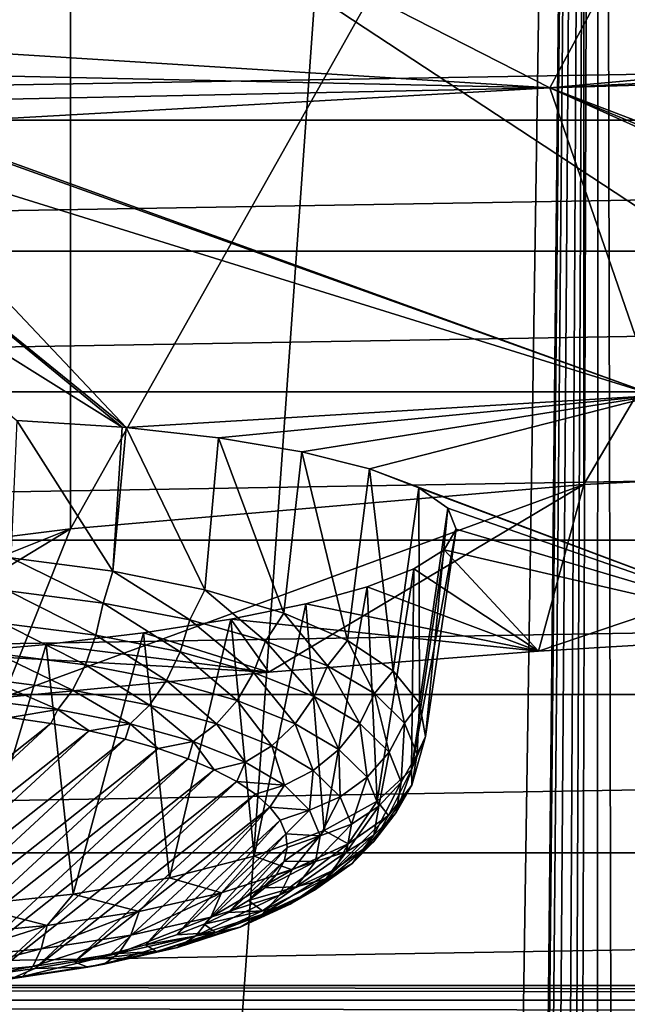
# Model space of a CAD drawing. Header units: millimetres. Extents: x -24 to 24, y 0 to 188.
# Tile 214 of 256: x -3.48 to -2.18, y 137.3 to 139.41. Entities that reach past the tile are written whole.
import ezdxf

# ---------------------------------------------------------------- set-up
doc = ezdxf.new("R2010")
doc.units = ezdxf.units.MM
doc.header["$LTSCALE"] = 58.620611
for name, color, linetype in [('155', 7, 'CONTINUOUS'), ('165', 7, 'CONTINUOUS'), ('2', 7, 'CONTINUOUS'), ('227', 7, 'CONTINUOUS'), ('253', 7, 'CONTINUOUS'), ('349', 7, 'CONTINUOUS'), ('350', 7, 'CONTINUOUS'), ('396', 7, 'CONTINUOUS'), ('398', 7, 'CONTINUOUS'), ('399', 7, 'CONTINUOUS')]:
    doc.layers.add(name, color=color, linetype=linetype)

msp = doc.modelspace()

# ---------------------------------------------------------------- linework, layer by layer
at = {"layer": '155', "color": 7, "linetype": 'CONTINUOUS'}
for points in [[(-13.1804, 137.3084, 108.0297), (-13.1804, 137.34, 108.0962), (13.1804, 137.3084, 108.0297), (-13.1804, 137.3084, 108.0297)], [(-13.1804, 137.34, 108.0962), (-6.3017, 137.34, 108.0963), (13.1804, 137.3084, 108.0297), (-13.1804, 137.34, 108.0962)], [(0.3806, 137.3399, 108.096), (13.1804, 137.3084, 108.0297), (-6.3017, 137.34, 108.0963), (0.3806, 137.3399, 108.096)], [(-13.1803, 137.258, 107.9695), (-13.1804, 137.3084, 108.0297), (13.1803, 137.2579, 107.9695), (-13.1803, 137.258, 107.9695)], [(13.1803, 137.2579, 107.9695), (-13.1804, 137.3084, 108.0297), (13.1804, 137.3084, 108.0297), (13.1803, 137.2579, 107.9695)]]:
    msp.add_3dface(points, dxfattribs=at)
at = {"layer": '165', "color": 7, "linetype": 'CONTINUOUS'}
for points in [[(0.3806, 137.3399, 108.096), (-6.3017, 137.34, 108.0963), (-4.4004, 140.4837, 117.4356), (0.3806, 137.3399, 108.096)], [(4.401, 140.4837, 117.4356), (0.3806, 137.3399, 108.096), (-4.4004, 140.4837, 117.4356), (4.401, 140.4837, 117.4356)]]:
    msp.add_3dface(points, dxfattribs=at)
at = {"layer": '2', "color": 7, "linetype": 'CONTINUOUS'}
for points in [[(-2.2375, 148, -24.1466), (-3.4539, 27.55, -24.0028), (-4.4559, 0.5, -23.8371), (-2.2375, 148, -24.1466)], [(-4.4559, 148, -23.8371), (-2.2375, 148, -24.1466), (-4.4559, 0.5, -23.8371), (-4.4559, 148, -23.8371)], [(-2.2375, 148, 24.1466), (-4.4559, 148, 23.8371), (-3.9472, 123.9909, 23.9266), (-2.2375, 148, 24.1466)], [(-1.9756, 123.9909, 24.1694), (-2.2375, 148, 24.1466), (-3.9472, 123.9909, 23.9266), (-1.9756, 123.9909, 24.1694)], [(-3.4185, 28.0269, -24.0078), (-3.4539, 27.55, -24.0028), (-2.2375, 148, -24.1466), (-3.4185, 28.0269, -24.0078)], [(-3.3131, 28.4914, -24.0226), (-3.4185, 28.0269, -24.0078), (-2.2375, 148, -24.1466), (-3.3131, 28.4914, -24.0226)], [(-3.1409, 28.9321, -24.0457), (-3.3131, 28.4914, -24.0226), (-2.2375, 148, -24.1466), (-3.1409, 28.9321, -24.0457)], [(-2.9061, 29.3394, -24.0752), (-3.1409, 28.9321, -24.0457), (-2.2375, 148, -24.1466), (-2.9061, 29.3394, -24.0752)], [(-2.7531, 29.545, -24.0932), (-2.9061, 29.3394, -24.0752), (-2.2375, 148, -24.1466), (-2.7531, 29.545, -24.0932)], [(-2.6138, 29.7053, -24.1087), (-2.7531, 29.545, -24.0932), (-2.2375, 148, -24.1466), (-2.6138, 29.7053, -24.1087)], [(-2.2688, 30.0237, -24.1436), (-2.6138, 29.7053, -24.1087), (-2.2375, 148, -24.1466), (-2.2688, 30.0237, -24.1436)], [(-1.9521, 30.2443, -24.1713), (-2.2688, 30.0237, -24.1436), (-2.2375, 148, -24.1466), (-1.9521, 30.2443, -24.1713)], [(0, 148, -24.25), (-1.9521, 30.2443, -24.1713), (-2.2375, 148, -24.1466), (0, 148, -24.25)], [(0, 148, 24.25), (-2.2375, 148, 24.1466), (0, 123.9909, 24.25), (0, 148, 24.25)], [(0, 123.9909, 24.25), (-2.2375, 148, 24.1466), (-1.9756, 123.9909, 24.1694), (0, 123.9909, 24.25)]]:
    msp.add_3dface(points, dxfattribs=at)
at = {"layer": '227', "color": 7, "linetype": 'CONTINUOUS'}
for points in [[(7.9747, 139.193, 239.6939), (7.2125, 139.4495, 240.5073), (-7.9747, 139.193, 239.6939), (7.9747, 139.193, 239.6939)], [(-7.9747, 139.193, 239.6939), (7.2125, 139.4495, 240.5073), (-7.2125, 139.4495, 240.5073), (-7.9747, 139.193, 239.6939)], [(8.6366, 138.9125, 238.8042), (7.9747, 139.193, 239.6939), (-8.6366, 138.9125, 238.8042), (8.6366, 138.9125, 238.8042)], [(-8.6366, 138.9125, 238.8042), (7.9747, 139.193, 239.6939), (-7.9747, 139.193, 239.6939), (-8.6366, 138.9125, 238.8042)], [(9.1899, 138.6114, 237.8494), (8.6366, 138.9125, 238.8042), (-9.1899, 138.6114, 237.8494), (9.1899, 138.6114, 237.8494)], [(-9.1899, 138.6114, 237.8494), (8.6366, 138.9125, 238.8042), (-8.6366, 138.9125, 238.8042), (-9.1899, 138.6114, 237.8494)], [(9.6276, 138.2937, 236.8416), (9.1899, 138.6114, 237.8494), (-9.6276, 138.2937, 236.8416), (9.6276, 138.2937, 236.8416)], [(-9.6276, 138.2937, 236.8416), (9.1899, 138.6114, 237.8494), (-9.1899, 138.6114, 237.8494), (-9.6276, 138.2937, 236.8416)], [(9.9443, 137.9631, 235.7933), (9.6276, 138.2937, 236.8416), (-9.9443, 137.9631, 235.7933), (9.9443, 137.9631, 235.7933)], [(-9.9443, 137.9631, 235.7933), (9.6276, 138.2937, 236.8416), (-9.6276, 138.2937, 236.8416), (-9.9443, 137.9631, 235.7933)], [(10.1359, 137.624, 234.7178), (9.9443, 137.9631, 235.7933), (-10.1359, 137.624, 234.7178), (10.1359, 137.624, 234.7178)], [(-10.1359, 137.624, 234.7178), (9.9443, 137.9631, 235.7933), (-9.9443, 137.9631, 235.7933), (-10.1359, 137.624, 234.7178)], [(10.2, 137.2806, 233.6286), (10.1359, 137.624, 234.7178), (-10.2, 137.2806, 233.6286), (10.2, 137.2806, 233.6286)], [(-10.2, 137.2806, 233.6286), (10.1359, 137.624, 234.7178), (-10.1359, 137.624, 234.7178), (-10.2, 137.2806, 233.6286)]]:
    msp.add_3dface(points, dxfattribs=at)
at = {"layer": '253', "color": 7, "linetype": 'CONTINUOUS'}
for points in [[(-3.7849, 139.998, 252.7224), (-2.3422, 139.2624, 250.0961), (-1.9017, 140.082, 252.9889), (-3.7849, 139.998, 252.7224)], [(-1.9017, 140.082, 252.9889), (-2.3422, 139.2624, 250.0961), (-1.0931, 139.3758, 250.5068), (-1.9017, 140.082, 252.9889)], [(-2.3422, 139.2624, 250.0961), (-3.7849, 139.998, 252.7224), (-3.6975, 139.347, 250.4657), (-2.3422, 139.2624, 250.0961)], [(-1.0931, 139.3758, 250.5068), (-2.3422, 139.2624, 250.0961), (-1.0076, 139.3274, 250.3193), (-1.0931, 139.3758, 250.5068)], [(-3.6653, 139.2909, 250.2536), (-2.3422, 139.2624, 250.0961), (-3.6975, 139.347, 250.4657), (-3.6653, 139.2909, 250.2536)], [(-2.3422, 139.2624, 250.0961), (-0.9483, 139.3038, 250.2268), (-1.0076, 139.3274, 250.3193), (-2.3422, 139.2624, 250.0961)], [(-3.6754, 139.2346, 250.0398), (-2.3422, 139.2624, 250.0961), (-3.6653, 139.2909, 250.2536), (-3.6754, 139.2346, 250.0398)], [(-0.9483, 139.3038, 250.2268), (-2.3422, 139.2624, 250.0961), (-0.8047, 138.6745, 247.5084), (-0.9483, 139.3038, 250.2268)], [(-3.7216, 139.1844, 249.8487), (-2.1154, 138.6036, 247.2364), (-2.3422, 139.2624, 250.0961), (-3.7216, 139.1844, 249.8487)], [(-3.7216, 139.1844, 249.8487), (-2.3422, 139.2624, 250.0961), (-3.6754, 139.2346, 250.0398), (-3.7216, 139.1844, 249.8487)], [(-2.1154, 138.6036, 247.2364), (-0.969, 138.644, 247.3655), (-2.3422, 139.2624, 250.0961), (-2.1154, 138.6036, 247.2364)], [(-2.3422, 139.2624, 250.0961), (-0.969, 138.644, 247.3655), (-0.9001, 138.658, 247.4312), (-2.3422, 139.2624, 250.0961)], [(-0.8047, 138.6745, 247.5084), (-2.3422, 139.2624, 250.0961), (-0.9001, 138.658, 247.4312), (-0.8047, 138.6745, 247.5084)], [(-3.8129, 139.1319, 249.6484), (-2.1154, 138.6036, 247.2364), (-3.7261, 139.1811, 249.8357), (-3.8129, 139.1319, 249.6484)], [(-3.7261, 139.1811, 249.8357), (-2.1154, 138.6036, 247.2364), (-3.7216, 139.1844, 249.8487), (-3.7261, 139.1811, 249.8357)], [(-3.932, 139.0879, 249.4815), (-3.2495, 138.5348, 247.0182), (-3.8129, 139.1319, 249.6484), (-3.932, 139.0879, 249.4815)], [(-3.2495, 138.5348, 247.0182), (-2.1154, 138.6036, 247.2364), (-3.8129, 139.1319, 249.6484), (-3.2495, 138.5348, 247.0182)], [(-3.932, 139.0879, 249.4815), (-4.0796, 139.0497, 249.3391), (-3.2578, 138.5355, 247.0227), (-3.932, 139.0879, 249.4815)], [(-3.2495, 138.5348, 247.0182), (-3.932, 139.0879, 249.4815), (-3.2578, 138.5355, 247.0227), (-3.2495, 138.5348, 247.0182)], [(-3.2578, 138.5355, 247.0227), (-4.0796, 139.0497, 249.3391), (-3.4833, 138.5496, 247.1175), (-3.2578, 138.5355, 247.0227)], [(-3.2495, 138.5348, 247.0182), (-3.0514, 138.5129, 246.8879), (-2.1154, 138.6036, 247.2364), (-3.2495, 138.5348, 247.0182)], [(-3.0514, 138.5129, 246.8879), (-2.873, 138.4828, 246.7181), (-2.1154, 138.6036, 247.2364), (-3.0514, 138.5129, 246.8879)], [(-2.873, 138.4828, 246.7181), (-2.7285, 138.4467, 246.5186), (-2.1154, 138.6036, 247.2364), (-2.873, 138.4828, 246.7181)], [(-2.7285, 138.4467, 246.5186), (-1.7813, 138.091, 244.368), (-2.1154, 138.6036, 247.2364), (-2.7285, 138.4467, 246.5186)], [(-2.6231, 138.4059, 246.2961), (-1.7813, 138.091, 244.368), (-2.7285, 138.4467, 246.5186), (-2.6231, 138.4059, 246.2961)], [(-2.5604, 138.3621, 246.0578), (-1.7813, 138.091, 244.368), (-2.6231, 138.4059, 246.2961), (-2.5604, 138.3621, 246.0578)], [(-2.5428, 138.3171, 245.8135), (-1.7813, 138.091, 244.368), (-2.5604, 138.3621, 246.0578), (-2.5428, 138.3171, 245.8135)], [(-2.5688, 138.2733, 245.5775), (-1.7813, 138.091, 244.368), (-2.5428, 138.3171, 245.8135), (-2.5688, 138.2733, 245.5775)], [(-2.6338, 138.232, 245.3573), (-2.3665, 138.056, 244.257), (-2.5688, 138.2733, 245.5775), (-2.6338, 138.232, 245.3573)], [(-2.3665, 138.056, 244.257), (-1.7813, 138.091, 244.368), (-2.5688, 138.2733, 245.5775), (-2.3665, 138.056, 244.257)], [(-2.7334, 138.1934, 245.1556), (-2.3665, 138.056, 244.257), (-2.6338, 138.232, 245.3573), (-2.7334, 138.1934, 245.1556)], [(-2.8649, 138.1575, 244.9749), (-2.3665, 138.056, 244.257), (-2.7334, 138.1934, 245.1556), (-2.8649, 138.1575, 244.9749)], [(-3.0256, 138.1247, 244.8186), (-2.3665, 138.056, 244.257), (-2.8649, 138.1575, 244.9749), (-3.0256, 138.1247, 244.8186)], [(-3.2125, 138.0954, 244.6907), (-2.9442, 138.0112, 244.1149), (-3.0256, 138.1247, 244.8186), (-3.2125, 138.0954, 244.6907)], [(-2.9442, 138.0112, 244.1149), (-2.3665, 138.056, 244.257), (-3.0256, 138.1247, 244.8186), (-2.9442, 138.0112, 244.1149)], [(-3.4205, 138.0704, 244.5961), (-2.9442, 138.0112, 244.1149), (-3.2125, 138.0954, 244.6907), (-3.4205, 138.0704, 244.5961)], [(-3.6425, 138.0505, 244.5387), (-2.9442, 138.0112, 244.1149), (-3.4205, 138.0704, 244.5961), (-3.6425, 138.0505, 244.5387)], [(-3.5126, 137.9567, 243.9421), (-2.9442, 138.0112, 244.1149), (-3.6425, 138.0505, 244.5387), (-3.5126, 137.9567, 243.9421)]]:
    msp.add_3dface(points, dxfattribs=at)
at = {"layer": '349', "color": 7, "linetype": 'CONTINUOUS'}
for points in [[(-2.2697, 140.2709, 243.1126), (-1.1421, 140.3285, 243.2954), (-2.2697, 138.4128, 243.6985), (-2.2697, 140.2709, 243.1126)], [(-2.2697, 138.4128, 243.6985), (-1.1421, 140.3285, 243.2954), (-1.142, 138.4705, 243.8812), (-2.2697, 138.4128, 243.6985)], [(-3.3688, 140.1757, 242.8106), (-2.2697, 140.2709, 243.1126), (-3.3688, 138.3176, 243.3965), (-3.3688, 140.1757, 242.8106)], [(-3.3688, 138.3176, 243.3965), (-2.2697, 140.2709, 243.1126), (-2.2697, 138.4128, 243.6985), (-3.3688, 138.3176, 243.3965)], [(-4.4256, 140.0441, 242.3932), (-3.3688, 140.1757, 242.8106), (-4.4256, 138.186, 242.979), (-4.4256, 140.0441, 242.3932)], [(-4.4256, 138.186, 242.979), (-3.3688, 140.1757, 242.8106), (-3.3688, 138.3176, 243.3965), (-4.4256, 138.186, 242.979)]]:
    msp.add_3dface(points, dxfattribs=at)
at = {"layer": '350', "color": 7, "linetype": 'CONTINUOUS'}
for points in [[(-1.7813, 138.091, 244.368), (-2.3665, 138.056, 244.257), (-1.142, 138.4705, 243.8812), (-1.7813, 138.091, 244.368)], [(-2.3665, 138.056, 244.257), (-2.2697, 138.4128, 243.6985), (-1.142, 138.4705, 243.8812), (-2.3665, 138.056, 244.257)], [(-2.9442, 138.0112, 244.1149), (-3.5126, 137.9567, 243.9421), (-2.2697, 138.4128, 243.6985), (-2.9442, 138.0112, 244.1149)], [(-3.5126, 137.9567, 243.9421), (-3.3688, 138.3176, 243.3965), (-2.2697, 138.4128, 243.6985), (-3.5126, 137.9567, 243.9421)], [(-2.3665, 138.056, 244.257), (-2.9442, 138.0112, 244.1149), (-2.2697, 138.4128, 243.6985), (-2.3665, 138.056, 244.257)], [(-4.07, 137.8927, 243.7392), (-4.6146, 137.8195, 243.5068), (-3.3688, 138.3176, 243.3965), (-4.07, 137.8927, 243.7392)], [(-4.6146, 137.8195, 243.5068), (-4.4256, 138.186, 242.979), (-3.3688, 138.3176, 243.3965), (-4.6146, 137.8195, 243.5068)], [(-3.5126, 137.9567, 243.9421), (-4.07, 137.8927, 243.7392), (-3.3688, 138.3176, 243.3965), (-3.5126, 137.9567, 243.9421)]]:
    msp.add_3dface(points, dxfattribs=at)
at = {"layer": '396', "color": 7, "linetype": 'CONTINUOUS'}
for points in [[(-3.4107, 137.901, 246.9031), (-3.4976, 137.914, 246.9443), (-4.1061, 137.3509, 245.1583), (-3.4107, 137.901, 246.9031)], [(-4.0104, 137.3461, 245.1429), (-3.4107, 137.901, 246.9031), (-4.1061, 137.3509, 245.1583), (-4.0104, 137.3461, 245.1429)], [(-3.3283, 137.8855, 246.8539), (-3.4107, 137.901, 246.9031), (-4.0104, 137.3461, 245.1429), (-3.3283, 137.8855, 246.8539)], [(-3.9135, 137.344, 245.1365), (-3.3283, 137.8855, 246.8539), (-4.0104, 137.3461, 245.1429), (-3.9135, 137.344, 245.1365)], [(-3.2515, 137.8677, 246.7974), (-3.3283, 137.8855, 246.8539), (-3.9135, 137.344, 245.1365), (-3.2515, 137.8677, 246.7974)], [(-3.8164, 137.3449, 245.1392), (-3.2515, 137.8677, 246.7974), (-3.9135, 137.344, 245.1365), (-3.8164, 137.3449, 245.1392)], [(-3.1808, 137.8477, 246.7339), (-3.2515, 137.8677, 246.7974), (-3.8164, 137.3449, 245.1392), (-3.1808, 137.8477, 246.7339)], [(-3.7201, 137.3486, 245.1509), (-3.1808, 137.8477, 246.7339), (-3.8164, 137.3449, 245.1392), (-3.7201, 137.3486, 245.1509)], [(-3.117, 137.8257, 246.664), (-3.1808, 137.8477, 246.7339), (-3.7201, 137.3486, 245.1509), (-3.117, 137.8257, 246.664)], [(-3.6254, 137.3551, 245.1716), (-3.117, 137.8257, 246.664), (-3.7201, 137.3486, 245.1509), (-3.6254, 137.3551, 245.1716)], [(-3.0607, 137.8019, 246.5886), (-3.117, 137.8257, 246.664), (-3.6254, 137.3551, 245.1716), (-3.0607, 137.8019, 246.5886)], [(-3.5334, 137.3644, 245.2011), (-3.0607, 137.8019, 246.5886), (-3.6254, 137.3551, 245.1716), (-3.5334, 137.3644, 245.2011)], [(-3.0123, 137.7766, 246.5083), (-3.0607, 137.8019, 246.5886), (-3.5334, 137.3644, 245.2011), (-3.0123, 137.7766, 246.5083)], [(-3.4448, 137.3764, 245.239), (-3.0123, 137.7766, 246.5083), (-3.5334, 137.3644, 245.2011), (-3.4448, 137.3764, 245.239)], [(-2.9725, 137.7499, 246.4238), (-3.0123, 137.7766, 246.5083), (-3.4448, 137.3764, 245.239), (-2.9725, 137.7499, 246.4238)], [(-3.3605, 137.3909, 245.285), (-2.9725, 137.7499, 246.4238), (-3.4448, 137.3764, 245.239), (-3.3605, 137.3909, 245.285)], [(-2.9416, 137.7222, 246.336), (-2.9725, 137.7499, 246.4238), (-3.3605, 137.3909, 245.285), (-2.9416, 137.7222, 246.336)], [(-3.2814, 137.4078, 245.3387), (-2.9416, 137.7222, 246.336), (-3.3605, 137.3909, 245.285), (-3.2814, 137.4078, 245.3387)], [(-3.2081, 137.427, 245.3995), (-2.9416, 137.7222, 246.336), (-3.2814, 137.4078, 245.3387), (-3.2081, 137.427, 245.3995)], [(-2.9198, 137.6938, 246.2457), (-2.9416, 137.7222, 246.336), (-3.2081, 137.427, 245.3995), (-2.9198, 137.6938, 246.2457)], [(-3.1415, 137.4482, 245.4669), (-2.9198, 137.6938, 246.2457), (-3.2081, 137.427, 245.3995), (-3.1415, 137.4482, 245.4669)], [(-2.9075, 137.6648, 246.1539), (-2.9198, 137.6938, 246.2457), (-3.1415, 137.4482, 245.4669), (-2.9075, 137.6648, 246.1539)], [(-3.0821, 137.4713, 245.5402), (-2.9075, 137.6648, 246.1539), (-3.1415, 137.4482, 245.4669), (-3.0821, 137.4713, 245.5402)], [(-2.9046, 137.6356, 246.0613), (-2.9075, 137.6648, 246.1539), (-3.0821, 137.4713, 245.5402), (-2.9046, 137.6356, 246.0613)], [(-3.0306, 137.4961, 245.6187), (-2.9046, 137.6356, 246.0613), (-3.0821, 137.4713, 245.5402), (-3.0306, 137.4961, 245.6187)], [(-2.9112, 137.6065, 245.9689), (-2.9046, 137.6356, 246.0613), (-3.0306, 137.4961, 245.6187), (-2.9112, 137.6065, 245.9689)], [(-2.9873, 137.5222, 245.7016), (-2.9112, 137.6065, 245.9689), (-3.0306, 137.4961, 245.6187), (-2.9873, 137.5222, 245.7016)], [(-2.9274, 137.5777, 245.8776), (-2.9112, 137.6065, 245.9689), (-2.9873, 137.5222, 245.7016), (-2.9274, 137.5777, 245.8776)], [(-2.9528, 137.5495, 245.7882), (-2.9274, 137.5777, 245.8776), (-2.9873, 137.5222, 245.7016), (-2.9528, 137.5495, 245.7882)]]:
    msp.add_3dface(points, dxfattribs=at)
at = {"layer": '398', "color": 7, "linetype": 'CONTINUOUS'}
for points in [[(-3.4961, 138.2556, 247.1688), (-3.5017, 138.1848, 247.173), (-3.2983, 138.1589, 247.0906), (-3.4961, 138.2556, 247.1688)], [(-3.2781, 138.2274, 247.0793), (-3.4961, 138.2556, 247.1688), (-3.2983, 138.1589, 247.0906), (-3.2781, 138.2274, 247.0793)], [(-3.1129, 138.1227, 246.9758), (-3.2781, 138.2274, 247.0793), (-3.2983, 138.1589, 247.0906), (-3.1129, 138.1227, 246.9758)], [(-3.081, 138.1876, 246.9531), (-3.2781, 138.2274, 247.0793), (-3.1129, 138.1227, 246.9758), (-3.081, 138.1876, 246.9531)], [(-2.9512, 138.0773, 246.832), (-3.081, 138.1876, 246.9531), (-3.1129, 138.1227, 246.9758), (-2.9512, 138.0773, 246.832)], [(-2.9117, 138.1376, 246.7945), (-3.081, 138.1876, 246.9531), (-2.9512, 138.0773, 246.832), (-2.9117, 138.1376, 246.7945)], [(-3.5017, 138.1848, 247.173), (-3.5123, 138.1152, 247.161), (-3.3142, 138.0899, 247.0808), (-3.5017, 138.1848, 247.173)], [(-3.2983, 138.1589, 247.0906), (-3.5017, 138.1848, 247.173), (-3.3142, 138.0899, 247.0808), (-3.2983, 138.1589, 247.0906)], [(-3.1338, 138.0547, 246.9691), (-3.2983, 138.1589, 247.0906), (-3.3142, 138.0899, 247.0808), (-3.1338, 138.0547, 246.9691)], [(-3.1129, 138.1227, 246.9758), (-3.2983, 138.1589, 247.0906), (-3.1338, 138.0547, 246.9691), (-3.1129, 138.1227, 246.9758)], [(-2.8182, 138.0242, 246.6636), (-2.9117, 138.1376, 246.7945), (-2.9512, 138.0773, 246.832), (-2.8182, 138.0242, 246.6636)], [(-2.7757, 138.0791, 246.6089), (-2.9117, 138.1376, 246.7945), (-2.8182, 138.0242, 246.6636), (-2.7757, 138.0791, 246.6089)], [(-3.5123, 138.1152, 247.161), (-3.5271, 138.0509, 247.1334), (-3.3368, 138.0266, 247.0564), (-3.5123, 138.1152, 247.161)], [(-3.3142, 138.0899, 247.0808), (-3.5123, 138.1152, 247.161), (-3.3368, 138.0266, 247.0564), (-3.3142, 138.0899, 247.0808)], [(-2.9765, 138.0106, 246.8292), (-3.1129, 138.1227, 246.9758), (-3.1338, 138.0547, 246.9691), (-2.9765, 138.0106, 246.8292)], [(-2.9512, 138.0773, 246.832), (-3.1129, 138.1227, 246.9758), (-2.9765, 138.0106, 246.8292), (-2.9512, 138.0773, 246.832)], [(-3.1634, 137.9928, 246.949), (-3.3142, 138.0899, 247.0808), (-3.3368, 138.0266, 247.0564), (-3.1634, 137.9928, 246.949)], [(-3.1338, 138.0547, 246.9691), (-3.3142, 138.0899, 247.0808), (-3.1634, 137.9928, 246.949), (-3.1338, 138.0547, 246.9691)], [(-2.8471, 137.9589, 246.6653), (-2.9512, 138.0773, 246.832), (-2.9765, 138.0106, 246.8292), (-2.8471, 137.9589, 246.6653)], [(-2.8182, 138.0242, 246.6636), (-2.9512, 138.0773, 246.832), (-2.8471, 137.9589, 246.6653), (-2.8182, 138.0242, 246.6636)], [(-2.7178, 137.965, 246.4758), (-2.7757, 138.0791, 246.6089), (-2.8182, 138.0242, 246.6636), (-2.7178, 137.965, 246.4758)], [(-2.6778, 138.014, 246.4026), (-2.7757, 138.0791, 246.6089), (-2.7178, 137.965, 246.4758), (-2.6778, 138.014, 246.4026)], [(-3.5271, 138.0509, 247.1334), (-3.5453, 137.9957, 247.0919), (-3.3645, 137.9726, 247.0187), (-3.5271, 138.0509, 247.1334)], [(-3.3368, 138.0266, 247.0564), (-3.5271, 138.0509, 247.1334), (-3.3645, 137.9726, 247.0187), (-3.3368, 138.0266, 247.0564)], [(-3.0121, 137.9504, 246.8145), (-3.1338, 138.0547, 246.9691), (-3.1634, 137.9928, 246.949), (-3.0121, 137.9504, 246.8145)], [(-2.9765, 138.0106, 246.8292), (-3.1338, 138.0547, 246.9691), (-3.0121, 137.9504, 246.8145), (-2.9765, 138.0106, 246.8292)], [(-3.1997, 137.9405, 246.9166), (-3.3368, 138.0266, 247.0564), (-3.3645, 137.9726, 247.0187), (-3.1997, 137.9405, 246.9166)], [(-3.1634, 137.9928, 246.949), (-3.3368, 138.0266, 247.0564), (-3.1997, 137.9405, 246.9166), (-3.1634, 137.9928, 246.949)], [(-2.7494, 137.9013, 246.4825), (-2.8182, 138.0242, 246.6636), (-2.8471, 137.9589, 246.6653), (-2.7494, 137.9013, 246.4825)], [(-2.7178, 137.965, 246.4758), (-2.8182, 138.0242, 246.6636), (-2.7494, 137.9013, 246.4825), (-2.7178, 137.965, 246.4758)], [(-2.8877, 137.9007, 246.657), (-2.9765, 138.0106, 246.8292), (-3.0121, 137.9504, 246.8145), (-2.8877, 137.9007, 246.657)], [(-2.8471, 137.9589, 246.6653), (-2.9765, 138.0106, 246.8292), (-2.8877, 137.9007, 246.657), (-2.8471, 137.9589, 246.6653)], [(-2.6532, 137.9015, 246.2742), (-2.6778, 138.014, 246.4026), (-2.7178, 137.965, 246.4758), (-2.6532, 137.9015, 246.2742)], [(-2.6214, 137.9447, 246.1828), (-2.6778, 138.014, 246.4026), (-2.6532, 137.9015, 246.2742), (-2.6214, 137.9447, 246.1828)], [(-3.5453, 137.9957, 247.0919), (-3.566, 137.9527, 247.0387), (-3.3959, 137.931, 246.9699), (-3.5453, 137.9957, 247.0919)], [(-3.5453, 137.9957, 247.0919), (-3.3959, 137.931, 246.9699), (-3.3645, 137.9726, 247.0187), (-3.5453, 137.9957, 247.0919)], [(-3.0561, 137.9002, 246.7889), (-3.1634, 137.9928, 246.949), (-3.1997, 137.9405, 246.9166), (-3.0561, 137.9002, 246.7889)], [(-3.0121, 137.9504, 246.8145), (-3.1634, 137.9928, 246.949), (-3.0561, 137.9002, 246.7889), (-3.0121, 137.9504, 246.8145)], [(-3.3959, 137.931, 246.9699), (-3.241, 137.9007, 246.8739), (-3.3645, 137.9726, 247.0187), (-3.3959, 137.931, 246.9699)], [(-3.241, 137.9007, 246.8739), (-3.1997, 137.9405, 246.9166), (-3.3645, 137.9726, 247.0187), (-3.241, 137.9007, 246.8739)], [(-2.7938, 137.8453, 246.4813), (-2.8471, 137.9589, 246.6653), (-2.8877, 137.9007, 246.657), (-2.7938, 137.8453, 246.4813)], [(-2.7494, 137.9013, 246.4825), (-2.8471, 137.9589, 246.6653), (-2.7938, 137.8453, 246.4813), (-2.7494, 137.9013, 246.4825)], [(-2.6865, 137.8394, 246.2863), (-2.7178, 137.965, 246.4758), (-2.7494, 137.9013, 246.4825), (-2.6865, 137.8394, 246.2863)], [(-2.6532, 137.9015, 246.2742), (-2.7178, 137.965, 246.4758), (-2.6865, 137.8394, 246.2863), (-2.6532, 137.9015, 246.2742)], [(-3.566, 137.9527, 247.0387), (-3.4976, 137.914, 246.9443), (-3.3959, 137.931, 246.9699), (-3.566, 137.9527, 247.0387)], [(-3.241, 137.9007, 246.8739), (-3.1058, 137.8628, 246.7537), (-3.1997, 137.9405, 246.9166), (-3.241, 137.9007, 246.8739)], [(-3.1058, 137.8628, 246.7537), (-3.0561, 137.9002, 246.7889), (-3.1997, 137.9405, 246.9166), (-3.1058, 137.8628, 246.7537)], [(-2.9378, 137.853, 246.6392), (-3.0121, 137.9504, 246.8145), (-3.0561, 137.9002, 246.7889), (-2.9378, 137.853, 246.6392)], [(-2.8877, 137.9007, 246.657), (-3.0121, 137.9504, 246.8145), (-2.9378, 137.853, 246.6392), (-2.8877, 137.9007, 246.657)], [(-2.6263, 137.8355, 246.0649), (-2.6214, 137.9447, 246.1828), (-2.6532, 137.9015, 246.2742), (-2.6263, 137.8355, 246.0649)], [(-2.6082, 137.8734, 245.9567), (-2.6214, 137.9447, 246.1828), (-2.6263, 137.8355, 246.0649), (-2.6082, 137.8734, 245.9567)], [(-3.4976, 137.914, 246.9443), (-3.4107, 137.901, 246.9031), (-3.3959, 137.931, 246.9699), (-3.4976, 137.914, 246.9443)], [(-3.4107, 137.901, 246.9031), (-3.3283, 137.8855, 246.8539), (-3.3959, 137.931, 246.9699), (-3.4107, 137.901, 246.9031)], [(-3.3959, 137.931, 246.9699), (-3.3283, 137.8855, 246.8539), (-3.241, 137.9007, 246.8739), (-3.3959, 137.931, 246.9699)], [(-3.3283, 137.8855, 246.8539), (-3.2515, 137.8677, 246.7974), (-3.241, 137.9007, 246.8739), (-3.3283, 137.8855, 246.8539)], [(-3.2515, 137.8677, 246.7974), (-3.1808, 137.8477, 246.7339), (-3.241, 137.9007, 246.8739), (-3.2515, 137.8677, 246.7974)], [(-3.241, 137.9007, 246.8739), (-3.1808, 137.8477, 246.7339), (-3.1058, 137.8628, 246.7537), (-3.241, 137.9007, 246.8739)], [(-3.1058, 137.8628, 246.7537), (-2.9946, 137.8185, 246.6129), (-3.0561, 137.9002, 246.7889), (-3.1058, 137.8628, 246.7537)], [(-2.9946, 137.8185, 246.6129), (-2.9378, 137.853, 246.6392), (-3.0561, 137.9002, 246.7889), (-2.9946, 137.8185, 246.6129)], [(-2.8487, 137.8004, 246.4723), (-2.8877, 137.9007, 246.657), (-2.9378, 137.853, 246.6392), (-2.8487, 137.8004, 246.4723)], [(-2.7938, 137.8453, 246.4813), (-2.8877, 137.9007, 246.657), (-2.8487, 137.8004, 246.4723), (-2.7938, 137.8453, 246.4813)], [(-2.7334, 137.7859, 246.2928), (-2.7494, 137.9013, 246.4825), (-2.7938, 137.8453, 246.4813), (-2.7334, 137.7859, 246.2928)], [(-2.6865, 137.8394, 246.2863), (-2.7494, 137.9013, 246.4825), (-2.7334, 137.7859, 246.2928), (-2.6865, 137.8394, 246.2863)], [(-2.6603, 137.7752, 246.0827), (-2.6532, 137.9015, 246.2742), (-2.6865, 137.8394, 246.2863), (-2.6603, 137.7752, 246.0827)], [(-2.6263, 137.8355, 246.0649), (-2.6532, 137.9015, 246.2742), (-2.6603, 137.7752, 246.0827), (-2.6263, 137.8355, 246.0649)], [(-2.6388, 137.8027, 245.7322), (-2.6082, 137.8734, 245.9567), (-2.6378, 137.7691, 245.8544), (-2.6388, 137.8027, 245.7322)], [(-2.6378, 137.7691, 245.8544), (-2.6082, 137.8734, 245.9567), (-2.6263, 137.8355, 246.0649), (-2.6378, 137.7691, 245.8544)], [(-3.1808, 137.8477, 246.7339), (-3.117, 137.8257, 246.664), (-3.1058, 137.8628, 246.7537), (-3.1808, 137.8477, 246.7339)], [(-3.117, 137.8257, 246.664), (-3.0607, 137.8019, 246.5886), (-3.1058, 137.8628, 246.7537), (-3.117, 137.8257, 246.664)], [(-3.1058, 137.8628, 246.7537), (-3.0607, 137.8019, 246.5886), (-2.9946, 137.8185, 246.6129), (-3.1058, 137.8628, 246.7537)], [(-2.9946, 137.8185, 246.6129), (-2.9107, 137.769, 246.4559), (-2.9378, 137.853, 246.6392), (-2.9946, 137.8185, 246.6129)], [(-2.9107, 137.769, 246.4559), (-2.8487, 137.8004, 246.4723), (-2.9378, 137.853, 246.6392), (-2.9107, 137.769, 246.4559)], [(-2.7912, 137.7439, 246.2931), (-2.7938, 137.8453, 246.4813), (-2.8487, 137.8004, 246.4723), (-2.7912, 137.7439, 246.2931)], [(-2.7334, 137.7859, 246.2928), (-2.7938, 137.8453, 246.4813), (-2.7912, 137.7439, 246.2931), (-2.7334, 137.7859, 246.2928)], [(-2.7082, 137.7242, 246.097), (-2.6865, 137.8394, 246.2863), (-2.7334, 137.7859, 246.2928), (-2.7082, 137.7242, 246.097)], [(-2.6603, 137.7752, 246.0827), (-2.6865, 137.8394, 246.2863), (-2.7082, 137.7242, 246.097), (-2.6603, 137.7752, 246.0827)], [(-2.6378, 137.7691, 245.8544), (-2.6263, 137.8355, 246.0649), (-2.6715, 137.7106, 245.8778), (-2.6378, 137.7691, 245.8544)], [(-2.6715, 137.7106, 245.8778), (-2.6263, 137.8355, 246.0649), (-2.6603, 137.7752, 246.0827), (-2.6715, 137.7106, 245.8778)], [(-3.0607, 137.8019, 246.5886), (-3.0123, 137.7766, 246.5083), (-2.9946, 137.8185, 246.6129), (-3.0607, 137.8019, 246.5886)], [(-2.9946, 137.8185, 246.6129), (-3.0123, 137.7766, 246.5083), (-2.9107, 137.769, 246.4559), (-2.9946, 137.8185, 246.6129)], [(-2.9107, 137.769, 246.4559), (-2.8567, 137.7158, 246.2874), (-2.8487, 137.8004, 246.4723), (-2.9107, 137.769, 246.4559)], [(-2.8567, 137.7158, 246.2874), (-2.7912, 137.7439, 246.2931), (-2.8487, 137.8004, 246.4723), (-2.8567, 137.7158, 246.2874)], [(-2.7122, 137.7348, 245.5169), (-2.6388, 137.8027, 245.7322), (-2.6876, 137.7043, 245.649), (-2.7122, 137.7348, 245.5169)], [(-2.6876, 137.7043, 245.649), (-2.6388, 137.8027, 245.7322), (-2.6378, 137.7691, 245.8544), (-2.6876, 137.7043, 245.649)], [(-3.0123, 137.7766, 246.5083), (-2.9725, 137.7499, 246.4238), (-2.9107, 137.769, 246.4559), (-3.0123, 137.7766, 246.5083)], [(-2.9725, 137.7499, 246.4238), (-2.9416, 137.7222, 246.336), (-2.9107, 137.769, 246.4559), (-2.9725, 137.7499, 246.4238)], [(-2.9107, 137.769, 246.4559), (-2.9416, 137.7222, 246.336), (-2.8567, 137.7158, 246.2874), (-2.9107, 137.769, 246.4559)], [(-2.7673, 137.6852, 246.1071), (-2.7334, 137.7859, 246.2928), (-2.7912, 137.7439, 246.2931), (-2.7673, 137.6852, 246.1071)], [(-2.7082, 137.7242, 246.097), (-2.7334, 137.7859, 246.2928), (-2.7673, 137.6852, 246.1071), (-2.7082, 137.7242, 246.097)], [(-2.6876, 137.7043, 245.649), (-2.6378, 137.7691, 245.8544), (-2.7199, 137.6476, 245.6779), (-2.6876, 137.7043, 245.649)], [(-2.7199, 137.6476, 245.6779), (-2.6378, 137.7691, 245.8544), (-2.6715, 137.7106, 245.8778), (-2.7199, 137.6476, 245.6779)], [(-2.6715, 137.7106, 245.8778), (-2.6603, 137.7752, 246.0827), (-2.719, 137.6621, 245.9001), (-2.6715, 137.7106, 245.8778)], [(-2.719, 137.6621, 245.9001), (-2.6603, 137.7752, 246.0827), (-2.7082, 137.7242, 246.097), (-2.719, 137.6621, 245.9001)], [(-2.8567, 137.7158, 246.2874), (-2.8342, 137.6607, 246.1124), (-2.7912, 137.7439, 246.2931), (-2.8567, 137.7158, 246.2874)], [(-2.8342, 137.6607, 246.1124), (-2.7673, 137.6852, 246.1071), (-2.7912, 137.7439, 246.2931), (-2.8342, 137.6607, 246.1124)], [(-2.8258, 137.6721, 245.3182), (-2.7122, 137.7348, 245.5169), (-2.7739, 137.6431, 245.4549), (-2.8258, 137.6721, 245.3182)], [(-2.719, 137.6621, 245.9001), (-2.7082, 137.7242, 246.097), (-2.7776, 137.6262, 245.92), (-2.719, 137.6621, 245.9001)], [(-2.7776, 137.6262, 245.92), (-2.7082, 137.7242, 246.097), (-2.7673, 137.6852, 246.1071), (-2.7776, 137.6262, 245.92)], [(-2.7739, 137.6431, 245.4549), (-2.7122, 137.7348, 245.5169), (-2.6876, 137.7043, 245.649), (-2.7739, 137.6431, 245.4549)], [(-2.9416, 137.7222, 246.336), (-2.9198, 137.6938, 246.2457), (-2.8567, 137.7158, 246.2874), (-2.9416, 137.7222, 246.336)], [(-2.9198, 137.6938, 246.2457), (-2.9075, 137.6648, 246.1539), (-2.8567, 137.7158, 246.2874), (-2.9198, 137.6938, 246.2457)], [(-2.8567, 137.7158, 246.2874), (-2.9075, 137.6648, 246.1539), (-2.8342, 137.6607, 246.1124), (-2.8567, 137.7158, 246.2874)], [(-2.7739, 137.6431, 245.4549), (-2.6876, 137.7043, 245.649), (-2.804, 137.588, 245.4891), (-2.7739, 137.6431, 245.4549)], [(-2.804, 137.588, 245.4891), (-2.6876, 137.7043, 245.649), (-2.7199, 137.6476, 245.6779), (-2.804, 137.588, 245.4891)], [(-2.7199, 137.6476, 245.6779), (-2.6715, 137.7106, 245.8778), (-2.7655, 137.6015, 245.708), (-2.7199, 137.6476, 245.6779)], [(-2.7655, 137.6015, 245.708), (-2.6715, 137.7106, 245.8778), (-2.719, 137.6621, 245.9001), (-2.7655, 137.6015, 245.708)], [(-2.8342, 137.6607, 246.1124), (-2.8438, 137.6052, 245.9365), (-2.7673, 137.6852, 246.1071), (-2.8342, 137.6607, 246.1124)], [(-2.8438, 137.6052, 245.9365), (-2.7776, 137.6262, 245.92), (-2.7673, 137.6852, 246.1071), (-2.8438, 137.6052, 245.9365)], [(-2.9757, 137.6168, 245.1427), (-2.8258, 137.6721, 245.3182), (-2.8943, 137.5874, 245.2781), (-2.9757, 137.6168, 245.1427)], [(-2.9046, 137.6356, 246.0613), (-2.9112, 137.6065, 245.9689), (-2.8342, 137.6607, 246.1124), (-2.9046, 137.6356, 246.0613)], [(-2.8342, 137.6607, 246.1124), (-2.9112, 137.6065, 245.9689), (-2.8438, 137.6052, 245.9365), (-2.8342, 137.6607, 246.1124)], [(-2.9075, 137.6648, 246.1539), (-2.9046, 137.6356, 246.0613), (-2.8342, 137.6607, 246.1124), (-2.9075, 137.6648, 246.1539)], [(-2.8943, 137.5874, 245.2781), (-2.8258, 137.6721, 245.3182), (-2.7739, 137.6431, 245.4549), (-2.8943, 137.5874, 245.2781)], [(-2.7655, 137.6015, 245.708), (-2.719, 137.6621, 245.9001), (-2.8217, 137.5687, 245.7375), (-2.7655, 137.6015, 245.708)], [(-2.8217, 137.5687, 245.7375), (-2.719, 137.6621, 245.9001), (-2.7776, 137.6262, 245.92), (-2.8217, 137.5687, 245.7375)], [(-2.8943, 137.5874, 245.2781), (-2.7739, 137.6431, 245.4549), (-2.9211, 137.5338, 245.317), (-2.8943, 137.5874, 245.2781)], [(-2.9211, 137.5338, 245.317), (-2.7739, 137.6431, 245.4549), (-2.804, 137.588, 245.4891), (-2.9211, 137.5338, 245.317)], [(-2.804, 137.588, 245.4891), (-2.7199, 137.6476, 245.6779), (-2.8463, 137.5443, 245.5265), (-2.804, 137.588, 245.4891)], [(-2.8463, 137.5443, 245.5265), (-2.7199, 137.6476, 245.6779), (-2.7655, 137.6015, 245.708), (-2.8463, 137.5443, 245.5265)], [(-2.8438, 137.6052, 245.9365), (-2.8854, 137.551, 245.7647), (-2.7776, 137.6262, 245.92), (-2.8438, 137.6052, 245.9365)], [(-2.8854, 137.551, 245.7647), (-2.8217, 137.5687, 245.7375), (-2.7776, 137.6262, 245.92), (-2.8854, 137.551, 245.7647)], [(-3.1569, 137.5707, 244.9964), (-2.9757, 137.6168, 245.1427), (-3.0451, 137.5388, 245.124), (-3.1569, 137.5707, 244.9964)], [(-3.0451, 137.5388, 245.124), (-2.9757, 137.6168, 245.1427), (-2.8943, 137.5874, 245.2781), (-3.0451, 137.5388, 245.124)], [(-2.9274, 137.5777, 245.8776), (-2.9528, 137.5495, 245.7882), (-2.8438, 137.6052, 245.9365), (-2.9274, 137.5777, 245.8776)], [(-2.8438, 137.6052, 245.9365), (-2.9528, 137.5495, 245.7882), (-2.8854, 137.551, 245.7647), (-2.8438, 137.6052, 245.9365)], [(-2.9112, 137.6065, 245.9689), (-2.9274, 137.5777, 245.8776), (-2.8438, 137.6052, 245.9365), (-2.9112, 137.6065, 245.9689)], [(-2.8463, 137.5443, 245.5265), (-2.7655, 137.6015, 245.708), (-2.8985, 137.5143, 245.565), (-2.8463, 137.5443, 245.5265)], [(-2.8985, 137.5143, 245.565), (-2.7655, 137.6015, 245.708), (-2.8217, 137.5687, 245.7375), (-2.8985, 137.5143, 245.565)], [(-3.0451, 137.5388, 245.124), (-2.8943, 137.5874, 245.2781), (-3.0679, 137.4865, 245.167), (-3.0451, 137.5388, 245.124)], [(-3.0679, 137.4865, 245.167), (-2.8943, 137.5874, 245.2781), (-2.9211, 137.5338, 245.317), (-3.0679, 137.4865, 245.167)], [(-2.9211, 137.5338, 245.317), (-2.804, 137.588, 245.4891), (-2.9589, 137.4921, 245.3611), (-2.9211, 137.5338, 245.317)], [(-2.9589, 137.4921, 245.3611), (-2.804, 137.588, 245.4891), (-2.8463, 137.5443, 245.5265), (-2.9589, 137.4921, 245.3611)], [(-3.3632, 137.5354, 244.8845), (-3.1569, 137.5707, 244.9964), (-3.2216, 137.4988, 244.9971), (-3.3632, 137.5354, 244.8845)], [(-3.2216, 137.4988, 244.9971), (-3.1569, 137.5707, 244.9964), (-3.0451, 137.5388, 245.124), (-3.2216, 137.4988, 244.9971)], [(-2.8854, 137.551, 245.7647), (-2.9576, 137.4999, 245.6025), (-2.8217, 137.5687, 245.7375), (-2.8854, 137.551, 245.7647)], [(-2.9576, 137.4999, 245.6025), (-2.8985, 137.5143, 245.565), (-2.8217, 137.5687, 245.7375), (-2.9576, 137.4999, 245.6025)], [(-3.5876, 137.512, 244.8105), (-3.3632, 137.5354, 244.8845), (-3.4186, 137.4686, 244.9014), (-3.5876, 137.512, 244.8105)], [(-3.4186, 137.4686, 244.9014), (-3.3632, 137.5354, 244.8845), (-3.2216, 137.4988, 244.9971), (-3.4186, 137.4686, 244.9014)], [(-3.2216, 137.4988, 244.9971), (-3.0451, 137.5388, 245.124), (-3.2397, 137.4475, 245.0435), (-3.2216, 137.4988, 244.9971)], [(-3.2397, 137.4475, 245.0435), (-3.0451, 137.5388, 245.124), (-3.0679, 137.4865, 245.167), (-3.2397, 137.4475, 245.0435)], [(-3.0679, 137.4865, 245.167), (-2.9211, 137.5338, 245.317), (-3.0999, 137.4466, 245.2169), (-3.0679, 137.4865, 245.167)], [(-3.0999, 137.4466, 245.2169), (-2.9211, 137.5338, 245.317), (-2.9589, 137.4921, 245.3611), (-3.0999, 137.4466, 245.2169)], [(-2.9589, 137.4921, 245.3611), (-2.8463, 137.5443, 245.5265), (-3.0055, 137.4648, 245.4079), (-2.9589, 137.4921, 245.3611)], [(-3.0055, 137.4648, 245.4079), (-2.8463, 137.5443, 245.5265), (-2.8985, 137.5143, 245.565), (-3.0055, 137.4648, 245.4079)], [(-2.9528, 137.5495, 245.7882), (-2.9873, 137.5222, 245.7016), (-2.8854, 137.551, 245.7647), (-2.9528, 137.5495, 245.7882)], [(-2.8854, 137.551, 245.7647), (-2.9873, 137.5222, 245.7016), (-2.9576, 137.4999, 245.6025), (-2.8854, 137.551, 245.7647)], [(-3.63, 137.4492, 244.8397), (-3.5876, 137.512, 244.8105), (-3.4186, 137.4686, 244.9014), (-3.63, 137.4492, 244.8397)], [(-2.9576, 137.4999, 245.6025), (-3.0582, 137.4533, 245.4547), (-2.8985, 137.5143, 245.565), (-2.9576, 137.4999, 245.6025)], [(-3.0582, 137.4533, 245.4547), (-3.0055, 137.4648, 245.4079), (-2.8985, 137.5143, 245.565), (-3.0582, 137.4533, 245.4547)], [(-2.9873, 137.5222, 245.7016), (-3.0306, 137.4961, 245.6187), (-2.9576, 137.4999, 245.6025), (-2.9873, 137.5222, 245.7016)], [(-3.4186, 137.4686, 244.9014), (-3.2216, 137.4988, 244.9971), (-3.4313, 137.4182, 244.9504), (-3.4186, 137.4686, 244.9014)], [(-3.4313, 137.4182, 244.9504), (-3.2216, 137.4988, 244.9971), (-3.2397, 137.4475, 245.0435), (-3.4313, 137.4182, 244.9504)], [(-3.0999, 137.4466, 245.2169), (-2.9589, 137.4921, 245.3611), (-3.1395, 137.4216, 245.2709), (-3.0999, 137.4466, 245.2169)], [(-3.1395, 137.4216, 245.2709), (-2.9589, 137.4921, 245.3611), (-3.0055, 137.4648, 245.4079), (-3.1395, 137.4216, 245.2709)], [(-3.0306, 137.4961, 245.6187), (-3.0821, 137.4713, 245.5402), (-2.9576, 137.4999, 245.6025), (-3.0306, 137.4961, 245.6187)], [(-2.9576, 137.4999, 245.6025), (-3.0821, 137.4713, 245.5402), (-3.0582, 137.4533, 245.4547), (-2.9576, 137.4999, 245.6025)], [(-3.2397, 137.4475, 245.0435), (-3.0679, 137.4865, 245.167), (-3.2651, 137.4092, 245.0982), (-3.2397, 137.4475, 245.0435)], [(-3.2651, 137.4092, 245.0982), (-3.0679, 137.4865, 245.167), (-3.0999, 137.4466, 245.2169), (-3.2651, 137.4092, 245.0982)], [(-3.0821, 137.4713, 245.5402), (-3.1415, 137.4482, 245.4669), (-3.0582, 137.4533, 245.4547), (-3.0821, 137.4713, 245.5402)], [(-3.63, 137.4492, 244.8397), (-3.4186, 137.4686, 244.9014), (-3.637, 137.3993, 244.8904), (-3.63, 137.4492, 244.8397)], [(-3.637, 137.3993, 244.8904), (-3.4186, 137.4686, 244.9014), (-3.4313, 137.4182, 244.9504), (-3.637, 137.3993, 244.8904)], [(-3.1415, 137.4482, 245.4669), (-3.2081, 137.427, 245.3995), (-3.0582, 137.4533, 245.4547), (-3.1415, 137.4482, 245.4669)], [(-3.0582, 137.4533, 245.4547), (-3.2081, 137.427, 245.3995), (-3.1843, 137.4126, 245.3258), (-3.0582, 137.4533, 245.4547)], [(-3.0582, 137.4533, 245.4547), (-3.1843, 137.4126, 245.3258), (-3.0055, 137.4648, 245.4079), (-3.0582, 137.4533, 245.4547)], [(-3.1843, 137.4126, 245.3258), (-3.1395, 137.4216, 245.2709), (-3.0055, 137.4648, 245.4079), (-3.1843, 137.4126, 245.3258)], [(-3.4313, 137.4182, 244.9504), (-3.2397, 137.4475, 245.0435), (-3.4493, 137.381, 245.0087), (-3.4313, 137.4182, 244.9504)], [(-3.4493, 137.381, 245.0087), (-3.2397, 137.4475, 245.0435), (-3.2651, 137.4092, 245.0982), (-3.4493, 137.381, 245.0087)], [(-3.2651, 137.4092, 245.0982), (-3.0999, 137.4466, 245.2169), (-3.2964, 137.386, 245.1581), (-3.2651, 137.4092, 245.0982)], [(-3.2964, 137.386, 245.1581), (-3.0999, 137.4466, 245.2169), (-3.1395, 137.4216, 245.2709), (-3.2964, 137.386, 245.1581)], [(-3.637, 137.3993, 244.8904), (-3.4313, 137.4182, 244.9504), (-3.647, 137.3628, 244.951), (-3.637, 137.3993, 244.8904)], [(-3.647, 137.3628, 244.951), (-3.4313, 137.4182, 244.9504), (-3.4493, 137.381, 245.0087), (-3.647, 137.3628, 244.951)], [(-3.4493, 137.381, 245.0087), (-3.2651, 137.4092, 245.0982), (-3.4714, 137.3592, 245.073), (-3.4493, 137.381, 245.0087)], [(-3.4714, 137.3592, 245.073), (-3.2651, 137.4092, 245.0982), (-3.2964, 137.386, 245.1581), (-3.4714, 137.3592, 245.073)], [(-3.2814, 137.4078, 245.3387), (-3.3605, 137.3909, 245.285), (-3.1843, 137.4126, 245.3258), (-3.2814, 137.4078, 245.3387)], [(-3.1843, 137.4126, 245.3258), (-3.3605, 137.3909, 245.285), (-3.3318, 137.3792, 245.2198), (-3.1843, 137.4126, 245.3258)], [(-3.1843, 137.4126, 245.3258), (-3.3318, 137.3792, 245.2198), (-3.1395, 137.4216, 245.2709), (-3.1843, 137.4126, 245.3258)], [(-3.3318, 137.3792, 245.2198), (-3.2964, 137.386, 245.1581), (-3.1395, 137.4216, 245.2709), (-3.3318, 137.3792, 245.2198)], [(-3.2081, 137.427, 245.3995), (-3.2814, 137.4078, 245.3387), (-3.1843, 137.4126, 245.3258), (-3.2081, 137.427, 245.3995)], [(-3.3318, 137.3792, 245.2198), (-3.4965, 137.354, 245.1398), (-3.2964, 137.386, 245.1581), (-3.3318, 137.3792, 245.2198)], [(-3.4965, 137.354, 245.1398), (-3.4714, 137.3592, 245.073), (-3.2964, 137.386, 245.1581), (-3.4965, 137.354, 245.1398)], [(-3.3605, 137.3909, 245.285), (-3.4448, 137.3764, 245.239), (-3.3318, 137.3792, 245.2198), (-3.3605, 137.3909, 245.285)], [(-3.647, 137.3628, 244.951), (-3.4493, 137.381, 245.0087), (-3.6593, 137.3419, 245.0183), (-3.647, 137.3628, 244.951)], [(-3.6593, 137.3419, 245.0183), (-3.4493, 137.381, 245.0087), (-3.4714, 137.3592, 245.073), (-3.6593, 137.3419, 245.0183)], [(-3.4448, 137.3764, 245.239), (-3.5334, 137.3644, 245.2011), (-3.4965, 137.354, 245.1398), (-3.4448, 137.3764, 245.239)], [(-3.3318, 137.3792, 245.2198), (-3.4448, 137.3764, 245.239), (-3.4965, 137.354, 245.1398), (-3.3318, 137.3792, 245.2198)], [(-3.4965, 137.354, 245.1398), (-3.6732, 137.3377, 245.0882), (-3.4714, 137.3592, 245.073), (-3.4965, 137.354, 245.1398)], [(-3.6732, 137.3377, 245.0882), (-3.6593, 137.3419, 245.0183), (-3.4714, 137.3592, 245.073), (-3.6732, 137.3377, 245.0882)]]:
    msp.add_3dface(points, dxfattribs=at)
at = {"layer": '399', "color": 7, "linetype": 'CONTINUOUS'}
for points in [[(-3.4833, 138.5496, 247.1175), (-3.4961, 138.2556, 247.1688), (-3.2781, 138.2274, 247.0793), (-3.4833, 138.5496, 247.1175)], [(-3.2578, 138.5355, 247.0227), (-3.4833, 138.5496, 247.1175), (-3.2781, 138.2274, 247.0793), (-3.2578, 138.5355, 247.0227)], [(-3.2495, 138.5348, 247.0182), (-3.2578, 138.5355, 247.0227), (-3.2781, 138.2274, 247.0793), (-3.2495, 138.5348, 247.0182)], [(-3.2495, 138.5348, 247.0182), (-3.2781, 138.2274, 247.0793), (-3.081, 138.1876, 246.9531), (-3.2495, 138.5348, 247.0182)], [(-3.0514, 138.5129, 246.8879), (-3.2495, 138.5348, 247.0182), (-3.081, 138.1876, 246.9531), (-3.0514, 138.5129, 246.8879)], [(-3.0514, 138.5129, 246.8879), (-3.081, 138.1876, 246.9531), (-2.9117, 138.1376, 246.7945), (-3.0514, 138.5129, 246.8879)], [(-2.873, 138.4828, 246.7181), (-3.0514, 138.5129, 246.8879), (-2.9117, 138.1376, 246.7945), (-2.873, 138.4828, 246.7181)], [(-2.873, 138.4828, 246.7181), (-2.9117, 138.1376, 246.7945), (-2.7757, 138.0791, 246.6089), (-2.873, 138.4828, 246.7181)], [(-2.7285, 138.4467, 246.5186), (-2.873, 138.4828, 246.7181), (-2.7757, 138.0791, 246.6089), (-2.7285, 138.4467, 246.5186)], [(-2.7285, 138.4467, 246.5186), (-2.7757, 138.0791, 246.6089), (-2.6778, 138.014, 246.4026), (-2.7285, 138.4467, 246.5186)], [(-2.6231, 138.4059, 246.2961), (-2.7285, 138.4467, 246.5186), (-2.6778, 138.014, 246.4026), (-2.6231, 138.4059, 246.2961)], [(-2.6231, 138.4059, 246.2961), (-2.6778, 138.014, 246.4026), (-2.6214, 137.9447, 246.1828), (-2.6231, 138.4059, 246.2961)], [(-2.5604, 138.3621, 246.0578), (-2.6231, 138.4059, 246.2961), (-2.6214, 137.9447, 246.1828), (-2.5604, 138.3621, 246.0578)], [(-2.5604, 138.3621, 246.0578), (-2.6214, 137.9447, 246.1828), (-2.6082, 137.8734, 245.9567), (-2.5604, 138.3621, 246.0578)], [(-2.5428, 138.3171, 245.8135), (-2.5604, 138.3621, 246.0578), (-2.6082, 137.8734, 245.9567), (-2.5428, 138.3171, 245.8135)], [(-2.5688, 138.2733, 245.5775), (-2.5428, 138.3171, 245.8135), (-2.6388, 137.8027, 245.7322), (-2.5688, 138.2733, 245.5775)], [(-2.5428, 138.3171, 245.8135), (-2.6082, 137.8734, 245.9567), (-2.6388, 137.8027, 245.7322), (-2.5428, 138.3171, 245.8135)], [(-2.6338, 138.232, 245.3573), (-2.5688, 138.2733, 245.5775), (-2.6388, 137.8027, 245.7322), (-2.6338, 138.232, 245.3573)], [(-2.7334, 138.1934, 245.1556), (-2.6338, 138.232, 245.3573), (-2.7122, 137.7348, 245.5169), (-2.7334, 138.1934, 245.1556)], [(-2.6338, 138.232, 245.3573), (-2.6388, 137.8027, 245.7322), (-2.7122, 137.7348, 245.5169), (-2.6338, 138.232, 245.3573)], [(-2.8649, 138.1575, 244.9749), (-2.7334, 138.1934, 245.1556), (-2.8258, 137.6721, 245.3182), (-2.8649, 138.1575, 244.9749)], [(-2.7334, 138.1934, 245.1556), (-2.7122, 137.7348, 245.5169), (-2.8258, 137.6721, 245.3182), (-2.7334, 138.1934, 245.1556)], [(-3.0256, 138.1247, 244.8186), (-2.8649, 138.1575, 244.9749), (-2.9757, 137.6168, 245.1427), (-3.0256, 138.1247, 244.8186)], [(-2.8649, 138.1575, 244.9749), (-2.8258, 137.6721, 245.3182), (-2.9757, 137.6168, 245.1427), (-2.8649, 138.1575, 244.9749)], [(-3.2125, 138.0954, 244.6907), (-3.0256, 138.1247, 244.8186), (-3.1569, 137.5707, 244.9964), (-3.2125, 138.0954, 244.6907)], [(-3.0256, 138.1247, 244.8186), (-2.9757, 137.6168, 245.1427), (-3.1569, 137.5707, 244.9964), (-3.0256, 138.1247, 244.8186)], [(-3.4205, 138.0704, 244.5961), (-3.2125, 138.0954, 244.6907), (-3.3632, 137.5354, 244.8845), (-3.4205, 138.0704, 244.5961)], [(-3.2125, 138.0954, 244.6907), (-3.1569, 137.5707, 244.9964), (-3.3632, 137.5354, 244.8845), (-3.2125, 138.0954, 244.6907)], [(-3.6425, 138.0505, 244.5387), (-3.4205, 138.0704, 244.5961), (-3.5876, 137.512, 244.8105), (-3.6425, 138.0505, 244.5387)], [(-3.4205, 138.0704, 244.5961), (-3.3632, 137.5354, 244.8845), (-3.5876, 137.512, 244.8105), (-3.4205, 138.0704, 244.5961)]]:
    msp.add_3dface(points, dxfattribs=at)

doc.saveas('drawing.dxf')
